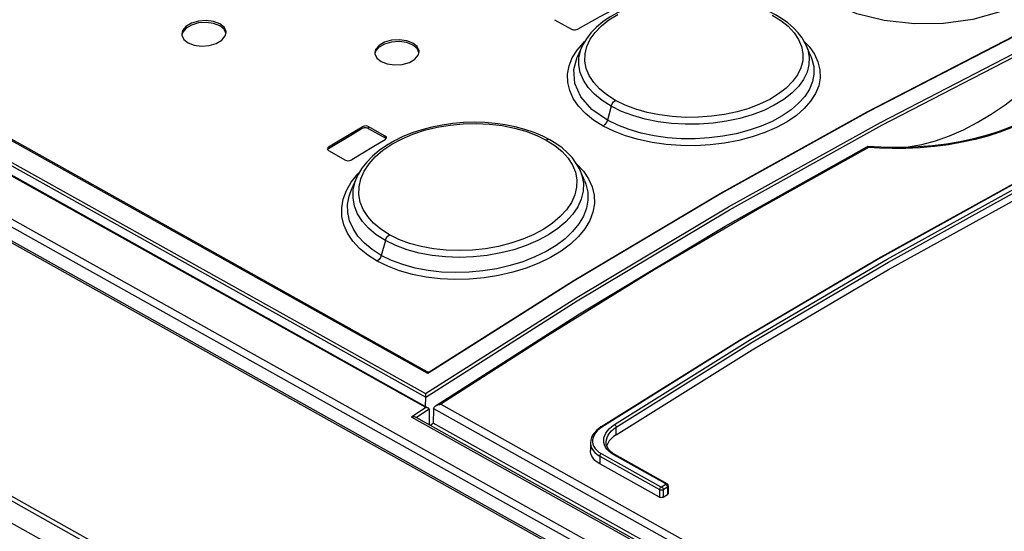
# Model space of a CAD drawing. Extents: x 0 to 420, y 0 to 297.
# Tile 24 of 37: x 349.13 to 358.02, y 133.65 to 138.27. Entities that reach past the tile are written whole.
import ezdxf

# ---------------------------------------------------------------- set-up
doc = ezdxf.new("R2010")
doc.units = 0
doc.header["$LTSCALE"] = 23.1
doc.layers.get('0').update_dxf_attribs({"linetype": 'CONTINUOUS'})

msp = doc.modelspace()

# ---------------------------------------------------------------- linework, layer by layer
at = {"color": 7, "linetype": 'CONTINUOUS'}
for p, q in [((352.8136, 135.0741), (334.7978, 145.1423)), ((352.817, 134.7618), (334.5472, 144.972)), ((334.096, 144.6312), (382.374, 117.6508)), ((353.9565, 138.2692), (354.1096, 138.1837)), ((350.5911, 138.1388), (350.5916, 138.1298)), ((350.9835, 138.122), (350.9911, 138.1534)), ((354.2068, 138.0295), (354.1621, 137.9306)), ((354.2068, 138.0295), (354.2069, 138.0297)), ((356.2715, 137.94), (356.2298, 138.036)), ((356.2299, 138.036), (356.2299, 138.0359)), ((352.3343, 137.9694), (352.3348, 137.9606)), ((352.7268, 137.9489), (352.7343, 137.9797)), ((356.2715, 137.94), (356.2716, 137.9399)), ((352.4283, 137.2182), (352.2753, 137.3038)), ((352.2751, 137.2869), (352.4282, 137.2013)), ((352.4358, 137.1938), (352.4282, 137.2013)), ((352.4381, 137.1962), (352.4396, 137.2025)), ((352.4274, 137.1855), (352.4381, 137.1962)), ((356.7821, 137.125), (356.7829, 137.1252)), ((356.7837, 137.1252), (356.7829, 137.1252)), ((356.9027, 137.1175), (356.7838, 137.1252)), ((357.1044, 137.1153), (357.1522, 137.12)), ((351.9047, 137.1026), (351.9058, 137.097)), ((351.9058, 137.097), (351.9159, 137.0867)), ((351.9167, 137.1029), (351.9083, 137.0943)), ((351.9159, 137.0867), (352.069, 137.0012)), ((352.172, 136.8462), (352.1256, 136.7435)), ((354.2283, 136.8159), (354.1889, 136.9067)), ((354.1889, 136.9067), (354.189, 136.9066)), ((352.1256, 136.7435), (352.1256, 136.7436)), ((352.7934, 134.7751), (352.794, 134.8586)), ((352.794, 134.8586), (352.7939, 134.8607)), ((352.825, 134.7499), (352.824, 134.6122)), ((352.825, 134.7499), (352.8249, 134.7519)), ((352.8637, 134.7521), (352.8627, 134.6245)), ((382.569, 117.9891), (352.7082, 134.677)), ((352.8349, 134.6061), (352.8627, 134.6245)), ((382.5758, 118.0192), (352.8627, 134.6245)), ((354.2813, 134.4482), (354.2808, 134.3789)), ((354.4373, 134.4431), (354.4283, 134.4221)), ((354.4506, 134.4642), (354.4373, 134.4431)), ((354.5026, 134.3414), (354.4808, 134.3552)), ((354.973, 134.0785), (354.5026, 134.3414)), ((354.9053, 133.9557), (354.3653, 134.2574)), ((354.9844, 134.0592), (354.9839, 133.9927)), ((354.9392, 133.9576), (354.9766, 133.9818))]:
    msp.add_line(p, q, dxfattribs=at)
at = {"color": 9, "linetype": 'CONTINUOUS'}
for p, q in [((334.6379, 145.0376), (352.7928, 134.8917)), ((352.7951, 134.7661), (334.5358, 144.9704)), ((334.6252, 145.0144), (352.7939, 134.8607)), ((335.0886, 144.9942), (352.8051, 135.0933)), ((382.5386, 117.7559), (334.1909, 144.7752)), ((382.5071, 117.6995), (334.1595, 144.7188)), ((334.0695, 144.6284), (382.3476, 117.648)), ((332.1041, 143.4375), (380.3821, 116.4571)), ((332.0793, 143.4094), (380.3573, 116.4289)), ((331.9647, 143.2736), (380.2775, 116.2737)), ((354.4688, 137.4876), (354.4345, 137.3621)), ((352.2186, 137.2852), (352.2187, 137.3021)), ((352.2753, 137.3038), (352.2751, 137.2869)), ((352.4282, 137.2013), (352.4283, 137.2182)), ((351.9169, 137.1198), (351.9167, 137.1029)), ((357.2583, 137.1127), (357.1296, 137.1069)), ((352.4298, 136.275), (352.3931, 136.141)), ((352.8051, 135.0933), (352.7951, 135.0838)), ((352.7951, 134.7661), (352.6658, 134.6805)), ((352.8249, 134.7519), (352.71, 134.6759)), ((352.864, 134.7571), (382.5766, 118.1521)), ((352.9304, 134.7959), (382.5739, 118.2295)), ((382.5668, 117.9702), (352.6658, 134.6805)), ((354.3851, 134.5899), (354.3623, 134.5735)), ((354.5137, 134.5212), (354.5142, 134.5891)), ((354.3658, 134.3274), (354.3653, 134.2574)), ((354.3658, 134.3274), (354.9058, 134.0256)), ((354.3786, 134.3507), (354.9186, 134.0489)), ((354.9618, 134.0769), (354.4914, 134.3398)), ((354.9058, 134.0256), (354.9053, 133.9557)), ((354.9243, 134.0492), (354.9617, 134.0735)), ((354.9397, 134.0255), (354.9392, 133.9576)), ((354.9397, 134.0255), (354.9771, 134.0498)), ((354.9617, 134.0735), (354.9653, 134.071)), ((354.9745, 134.0588), (354.9762, 134.0542)), ((354.9762, 134.0542), (354.9771, 134.0498)), ((354.9771, 134.0498), (354.9766, 133.9818))]:
    msp.add_line(p, q, dxfattribs=at)
for points in [[(352.7928, 134.8917), (354.1582, 135.7612), (355.5277, 136.5783), (356.8997, 137.3419), (358.2722, 138.051), (359.6434, 138.7047), (361.0117, 139.3021), (362.3751, 139.8424)], [(352.794, 134.8586), (354.1629, 135.7309), (355.5361, 136.5505), (356.9117, 137.3163), (358.2878, 138.0273), (359.6627, 138.6825), (361.0346, 139.2811), (362.4016, 139.8224)], [(362.0924, 139.8659), (360.7719, 139.3378), (359.447, 138.7563), (358.1193, 138.122), (356.7905, 137.4358), (355.4621, 136.6984), (354.136, 135.9109), (352.8136, 135.0741)], [(363.1499, 139.1166), (361.902, 138.609), (360.6504, 138.0541), (359.3966, 137.4523), (358.1417, 136.8042), (356.8873, 136.1106), (355.6347, 135.3722), (354.3851, 134.5899)], [(354.4988, 134.6129), (355.7279, 135.3802), (356.96, 136.1049), (358.1938, 136.7864), (359.428, 137.4238), (360.6613, 138.0165), (361.8923, 138.5638), (363.1198, 139.0653)], [(354.5142, 134.5891), (355.7429, 135.3561), (356.9745, 136.0806), (358.2079, 136.7619), (359.4416, 137.399), (360.6744, 137.9915), (361.905, 138.5386), (363.1321, 139.0399)], [(358.2952, 139.0647), (358.3497, 139.0074), (358.4097, 138.8893), (358.4224, 138.7731), (358.3815, 138.6422), (358.2871, 138.5236), (358.1472, 138.4214), (357.969, 138.3379), (357.7359, 138.2715), (357.4707, 138.2339), (357.2078, 138.2306), (356.9348, 138.2611), (356.6878, 138.3236), (356.4627, 138.4215)], [(354.5077, 137.5407), (354.4306, 137.5895), (354.3648, 137.6435), (354.3108, 137.7024), (354.2703, 137.7644), (354.2437, 137.8287), (354.2311, 137.895), (354.233, 137.9614), (354.2492, 138.0272), (354.2799, 138.0922), (354.3242, 138.1547), (354.3804, 138.2126), (354.449, 138.2666), (354.5301, 138.3164)], [(355.9234, 138.3114), (356.0006, 138.2628), (356.0665, 138.2093), (356.1204, 138.1515), (356.161, 138.0907), (356.1876, 138.0278), (356.2001, 137.9631), (356.1981, 137.8984)], [(358.6719, 138.1006), (358.6838, 138.0497), (358.6904, 137.9913), (358.6891, 137.9276), (358.6782, 137.8608), (358.6568, 137.7932), (358.6253, 137.7271), (358.5846, 137.6635), (358.535, 137.6023), (358.4766, 137.5437), (358.4096, 137.4876), (358.3346, 137.4345), (358.2519, 137.3847), (358.162, 137.3383), (358.0654, 137.2957), (357.9624, 137.2571), (357.8537, 137.2226), (357.7398, 137.1926), (357.6212, 137.1671), (357.4979, 137.1463), (357.3703, 137.1304), (357.2406, 137.1199), (357.2193, 137.1187)], [(358.7046, 138.1031), (358.715, 138.05), (358.7198, 137.99), (358.7164, 137.9251), (358.7034, 137.8575), (358.6801, 137.7895), (358.647, 137.7233), (358.605, 137.6596), (358.5543, 137.5984), (358.495, 137.5397), (358.4274, 137.4836), (358.3519, 137.4305), (358.2689, 137.3806), (358.1788, 137.3342), (358.0821, 137.2914), (357.9792, 137.2526), (357.8707, 137.2179), (357.757, 137.1875), (357.6386, 137.1616), (357.5156, 137.1404), (357.3883, 137.124), (357.2583, 137.1127)], [(354.1609, 137.9942), (354.2188, 138.0615), (354.2293, 138.0708)], [(354.4688, 137.4876), (354.3866, 137.5397), (354.3172, 137.5967), (354.2607, 137.6582), (354.2177, 137.7237), (354.1895, 137.792), (354.1762, 137.8617), (354.1781, 137.9316), (354.1952, 138.0009), (354.2068, 138.0295)], [(356.2112, 138.0719), (356.2558, 138.0259), (356.3036, 137.9584), (356.3364, 137.8884), (356.3539, 137.8171), (356.3561, 137.7451), (356.3428, 137.6733), (356.3139, 137.6022), (356.2701, 137.5331), (356.2123, 137.4672), (356.141, 137.4054), (356.0571, 137.3481), (355.9615, 137.296), (355.8558, 137.25), (355.7417, 137.2109), (355.6205, 137.1791), (355.4935, 137.1549), (355.3625, 137.1388), (355.2295, 137.1312), (355.0967, 137.1321), (354.9656, 137.1416), (354.8379, 137.1595), (354.715, 137.1858), (354.599, 137.2199), (354.4921, 137.2612), (354.3957, 137.309)], [(356.2299, 138.0359), (356.2435, 137.999), (356.2567, 137.931), (356.2547, 137.8628), (356.2375, 137.7951), (356.2054, 137.7287), (356.1591, 137.6647), (356.0993, 137.6042), (356.0266, 137.5477), (355.9416, 137.4959), (355.8459, 137.4496), (355.7415, 137.4099), (355.6295, 137.3773), (355.5115, 137.352), (355.3888, 137.3345), (355.2635, 137.3252), (355.138, 137.3243), (355.0139, 137.3316), (354.8924, 137.3472), (354.7755, 137.371), (354.6649, 137.4026), (354.5623, 137.4415), (354.4688, 137.4876)], [(354.3957, 137.309), (354.3099, 137.3631), (354.2357, 137.423), (354.1743, 137.4879), (354.1268, 137.5569), (354.0942, 137.6288), (354.0768, 137.7024), (354.0748, 137.7768), (354.0885, 137.851), (354.1173, 137.9238), (354.1609, 137.9942)], [(354.4345, 137.3621), (354.2953, 137.4589), (354.1943, 137.5728), (354.1397, 137.6942), (354.1308, 137.8189), (354.1621, 137.9306)], [(356.2716, 137.9399), (356.2818, 137.9137), (356.2979, 137.8458), (356.2994, 137.7775), (356.2862, 137.7095), (356.2585, 137.6421), (356.2166, 137.5766), (356.1615, 137.5141), (356.0935, 137.4552), (356.0133, 137.4007), (355.9223, 137.3511), (355.822, 137.3073), (355.7137, 137.2701), (355.5987, 137.2398), (355.4781, 137.2167), (355.3538, 137.2013), (355.2278, 137.1938), (355.1018, 137.1945), (354.9777, 137.2032), (354.8568, 137.2199), (354.7407, 137.2444), (354.6306, 137.2765), (354.5281, 137.3158), (354.4345, 137.3621)], [(356.1981, 137.8984), (356.1818, 137.8344), (356.151, 137.7709), (356.1065, 137.7096), (356.0496, 137.6522), (355.981, 137.599), (355.9004, 137.5499), (355.8097, 137.506), (355.7114, 137.4686), (355.6053, 137.4375), (355.4925, 137.4133), (355.3756, 137.3966), (355.2576, 137.3878), (355.1389, 137.3868), (355.0208, 137.3938), (354.9058, 137.4087), (354.7953, 137.4312), (354.6905, 137.4613), (354.5942, 137.498), (354.5077, 137.5407)], [(354.4688, 137.4876), (354.4776, 137.5088), (354.4911, 137.5274), (354.5077, 137.5407)], [(352.4665, 136.3269), (352.3895, 136.3759), (352.3238, 136.4306), (352.27, 136.4908), (352.2295, 136.5547), (352.2028, 136.6215), (352.1901, 136.691), (352.1918, 136.7609), (352.2079, 136.8308), (352.2385, 136.9004), (352.2828, 136.9676), (352.3389, 137.0304), (352.4078, 137.0896), (352.4892, 137.1447), (352.58, 137.1937), (352.6783, 137.2355), (352.7841, 137.2704), (352.8971, 137.298), (353.0141, 137.3176), (353.1318, 137.3288), (353.2506, 137.3316), (353.3688, 137.326), (353.4839, 137.3123), (353.5946, 137.2905), (353.6994, 137.261), (353.796, 137.2245), (353.8825, 137.1819)], [(354.4345, 137.3621), (354.4258, 137.341), (354.4123, 137.3224), (354.3957, 137.309)], [(356.7929, 137.116), (355.8252, 136.5757), (354.8585, 136.0087), (353.8933, 135.4153), (352.9304, 134.7959)], [(353.9139, 137.185), (353.9008, 137.1878), (353.8825, 137.1819)], [(353.8825, 137.1819), (353.9597, 137.1329), (354.0255, 137.0786), (354.0793, 137.0194), (354.1198, 136.9567), (354.1465, 136.8912), (354.159, 136.8234), (354.1571, 136.7552)], [(357.1296, 137.1069), (357.0065, 137.1062), (356.893, 137.1096), (356.7929, 137.116)], [(354.1585, 136.9635), (354.2174, 136.9011), (354.2651, 136.8314), (354.2979, 136.7586), (354.3154, 136.6838), (354.3175, 136.608), (354.3041, 136.5318), (354.2752, 136.4559), (354.2313, 136.3818), (354.1735, 136.3106), (354.102, 136.243), (354.0175, 136.1799), (353.9216, 136.122), (353.8159, 136.0704), (353.7016, 136.0257), (353.5797, 135.9885), (353.4519, 135.9592), (353.3208, 135.9385), (353.1884, 135.9267), (353.056, 135.9238), (352.925, 135.93), (352.7971, 135.9452), (352.6743, 135.9693), (352.5587, 136.0018), (352.4522, 136.0421), (352.3566, 136.0893)], [(352.1214, 136.8033), (352.1796, 136.8765), (352.1978, 136.8939)], [(352.4298, 136.275), (352.3477, 136.3273), (352.2785, 136.385), (352.222, 136.448), (352.1791, 136.5155), (352.1507, 136.5863), (352.1374, 136.659), (352.1391, 136.7325), (352.1561, 136.8058), (352.1719, 136.8461)], [(354.189, 136.9066), (354.2047, 136.8634), (354.2178, 136.7922), (354.2158, 136.7204), (354.1986, 136.6486), (354.1664, 136.5778), (354.1199, 136.509), (354.0598, 136.4435), (353.9867, 136.3819), (353.9016, 136.325), (353.8059, 136.2738), (353.7016, 136.2292), (353.5899, 136.1919), (353.4719, 136.1621), (353.3491, 136.1402), (353.2236, 136.1269), (353.0979, 136.1224), (352.9738, 136.1267), (352.8525, 136.1397), (352.7358, 136.1614), (352.6255, 136.1914), (352.5232, 136.2293), (352.4298, 136.275)], [(352.3566, 136.0893), (352.2712, 136.1432), (352.1973, 136.2038), (352.136, 136.27), (352.0884, 136.3409), (352.0556, 136.4156), (352.0379, 136.4927), (352.0357, 136.571), (352.049, 136.6495), (352.0777, 136.7272), (352.1214, 136.8033)], [(354.2284, 136.8158), (354.241, 136.7828), (354.2571, 136.7116), (354.2586, 136.6394), (354.2455, 136.567), (354.2177, 136.4948), (354.1758, 136.4241), (354.1205, 136.3561), (354.0523, 136.2915), (353.9718, 136.2311), (353.8804, 136.1757), (353.7799, 136.1263), (353.6716, 136.0837), (353.5564, 136.0481), (353.4356, 136.0199), (353.3112, 135.9997), (353.1853, 135.988), (353.0596, 135.9849), (352.9356, 135.9902), (352.8147, 136.0041), (352.6985, 136.0265), (352.5884, 136.057), (352.4862, 136.0953), (352.3931, 136.141)], [(354.1571, 136.7552), (354.1409, 136.6873), (354.1103, 136.6194), (354.0658, 136.5533), (354.0089, 136.491), (353.9402, 136.4328), (353.8594, 136.3784), (353.769, 136.3295), (353.6704, 136.2869), (353.564, 136.2509), (353.4511, 136.222), (353.3339, 136.2009), (353.2158, 136.1881), (353.0972, 136.1836), (352.979, 136.1875), (352.8641, 136.1997), (352.7536, 136.2202), (352.6489, 136.2488), (352.5527, 136.2846), (352.4665, 136.3269)], [(352.3931, 136.141), (352.3103, 136.1936), (352.24, 136.2517), (352.1822, 136.3147), (352.1376, 136.3822), (352.1067, 136.4532), (352.0903, 136.5268), (352.0884, 136.6016), (352.1014, 136.6768), (352.1256, 136.7435)], [(352.4298, 136.275), (352.438, 136.2953), (352.4508, 136.3134), (352.4665, 136.3269)], [(352.3931, 136.141), (352.3849, 136.1208), (352.3722, 136.1027), (352.3566, 136.0893)], [(352.8051, 135.0933), (352.8227, 135.088), (352.825, 135.0881)], [(354.3623, 134.5735), (354.3426, 134.5556), (354.3263, 134.5366), (354.3138, 134.5168), (354.3052, 134.4965), (354.3006, 134.4759), (354.3001, 134.4554), (354.3037, 134.4354), (354.3113, 134.416), (354.3228, 134.3975), (354.3381, 134.3803), (354.3568, 134.3646), (354.3786, 134.3507)], [(354.3851, 134.5899), (354.3816, 134.5914), (354.3784, 134.5917), (354.3758, 134.5908)], [(354.4914, 134.3398), (354.4682, 134.3545), (354.4479, 134.3709), (354.431, 134.389), (354.4177, 134.4083), (354.4083, 134.4285), (354.4028, 134.4495), (354.4013, 134.4711), (354.4038, 134.4929), (354.4104, 134.5146), (354.4209, 134.536), (354.4352, 134.5569), (354.4532, 134.5769), (354.4746, 134.5956), (354.4988, 134.6129)], [(354.4228, 134.4532), (354.4252, 134.4755), (354.4313, 134.496), (354.4411, 134.5163), (354.4546, 134.536), (354.4714, 134.5549), (354.4914, 134.5727), (354.5142, 134.5891)], [(354.4988, 134.6129), (354.5025, 134.6103), (354.506, 134.6068), (354.5091, 134.6027), (354.5116, 134.5981), (354.5133, 134.5935), (354.5142, 134.5891)], [(354.2813, 134.4482), (354.2816, 134.4391), (354.2855, 134.4178), (354.2937, 134.3971)], [(354.2937, 134.3971), (354.306, 134.3774), (354.3224, 134.3591), (354.3424, 134.3423), (354.3658, 134.3274)], [(354.3786, 134.3507), (354.3752, 134.348), (354.3721, 134.3445), (354.3695, 134.3405), (354.3675, 134.3361), (354.3662, 134.3316), (354.3658, 134.3274)], [(354.4914, 134.3398), (354.4948, 134.3416), (354.4982, 134.3423), (354.5012, 134.342), (354.5026, 134.3414)], [(354.9186, 134.0489), (354.9152, 134.0462), (354.9121, 134.0427), (354.9095, 134.0387), (354.9075, 134.0343), (354.9062, 134.0299), (354.9058, 134.0256)], [(354.9058, 134.0256), (354.9087, 134.0242), (354.9124, 134.023), (354.9168, 134.0221), (354.922, 134.0217), (354.9279, 134.022), (354.9341, 134.0233), (354.9397, 134.0255)], [(354.9186, 134.0489), (354.9191, 134.0487), (354.9197, 134.0485), (354.9204, 134.0484), (354.9213, 134.0483), (354.9223, 134.0485), (354.9233, 134.0487), (354.9243, 134.0492)], [(354.9243, 134.0492), (354.9279, 134.0467), (354.9314, 134.0432), (354.9346, 134.0391), (354.9371, 134.0345), (354.9389, 134.0299), (354.9397, 134.0255)], [(354.9617, 134.0735), (354.9621, 134.0738), (354.9625, 134.0742), (354.9627, 134.0747), (354.9629, 134.0752), (354.9628, 134.0758), (354.9624, 134.0764), (354.9618, 134.0769)], [(354.9618, 134.0769), (354.9652, 134.0787), (354.9685, 134.0794), (354.9716, 134.0791), (354.973, 134.0785)], [(354.9653, 134.071), (354.9688, 134.0675), (354.972, 134.0634), (354.9745, 134.0588)], [(354.9771, 134.0498), (354.9797, 134.0514), (354.9819, 134.0534), (354.9836, 134.0559), (354.9844, 134.0588), (354.9844, 134.0592)]]:
    msp.add_lwpolyline(points, dxfattribs=at)
at = {"color": 7, "linetype": 'CONTINUOUS'}
for points in [[(352.8079, 135.0773), (354.1256, 135.9111), (355.4521, 136.6989), (356.7804, 137.4363), (358.1092, 138.1225), (359.4369, 138.7568), (360.7622, 139.3385)], [(354.3758, 134.5908), (355.6257, 135.3733), (356.8784, 136.1117), (358.1326, 136.8052), (359.3872, 137.4531), (360.6409, 138.0549), (361.8926, 138.6099), (363.141, 139.1176)], [(354.5137, 134.5212), (355.7426, 135.2886), (356.9744, 136.0133), (358.2074, 136.6944), (359.441, 137.3315), (360.6735, 137.9237), (361.9042, 138.4708), (363.1316, 138.972)], [(355.9526, 138.3133), (355.8881, 138.3465), (355.8086, 138.3804), (355.7245, 138.4096), (355.6365, 138.434), (355.545, 138.4536), (355.4507, 138.4683), (355.3543, 138.4779), (355.2568, 138.4824), (355.1587, 138.4818), (355.061, 138.4758), (354.9646, 138.4646), (354.8704, 138.4484), (354.7792, 138.4271), (354.6917, 138.4009), (354.6087, 138.3698), (354.5309, 138.3341), (354.4588, 138.294), (354.3932, 138.2498), (354.3351, 138.2018), (354.2854, 138.1507), (354.2445, 138.0972), (354.2127, 138.0421), (354.2069, 138.0297)], [(354.4678, 138.3481), (354.3673, 138.2937), (354.1662, 138.1839)], [(356.2299, 138.0359), (356.2207, 138.0556), (356.1924, 138.1042), (356.1568, 138.1512), (356.1141, 138.1964), (356.0643, 138.2396), (356.0074, 138.2803), (355.9526, 138.3133)], [(350.9348, 138.2319), (350.8788, 138.2533), (350.8124, 138.2619), (350.743, 138.2566), (350.6794, 138.2379), (350.629, 138.2078), (350.5986, 138.1703), (350.5911, 138.1388)], [(350.9347, 138.215), (350.8789, 138.2363), (350.812, 138.245), (350.7433, 138.2398), (350.6795, 138.2211), (350.6292, 138.1912), (350.5986, 138.1537), (350.5948, 138.1379)], [(350.9896, 138.1472), (350.9735, 138.1834), (350.9347, 138.215)], [(350.9911, 138.1534), (350.9906, 138.1623), (350.9737, 138.2002), (350.9348, 138.2319)], [(354.1096, 138.1837), (354.1274, 138.178), (354.148, 138.1781), (354.1662, 138.1839)], [(350.5916, 138.1298), (350.6084, 138.0917), (350.6473, 138.0599)], [(350.6473, 138.0599), (350.7033, 138.0386), (350.7696, 138.0302), (350.839, 138.0357), (350.9028, 138.0545), (350.9531, 138.0846), (350.9835, 138.122)], [(352.678, 138.0574), (352.622, 138.079), (352.5556, 138.0881), (352.4862, 138.0836), (352.4225, 138.0658), (352.3722, 138.0368), (352.3419, 138.0003), (352.3343, 137.9694)], [(352.6779, 138.0405), (352.6221, 138.062), (352.5551, 138.0712), (352.4864, 138.0667), (352.4227, 138.049), (352.3724, 138.0201), (352.3419, 137.9837), (352.3381, 137.9684)], [(352.7327, 137.9734), (352.7164, 138.0095), (352.6779, 138.0405)], [(352.7343, 137.9797), (352.7338, 137.9884), (352.717, 138.0259), (352.678, 138.0574)], [(357.1522, 137.12), (357.2739, 137.1425), (357.3975, 137.176), (357.5227, 137.2204), (357.649, 137.2754), (357.775, 137.3405), (357.9015, 137.416), (358.0268, 137.501), (358.1509, 137.5954), (358.2731, 137.6989), (358.3925, 137.8105), (358.5089, 137.93), (358.6302, 138.0666)], [(352.3348, 137.9606), (352.3517, 137.923), (352.3906, 137.8913)], [(352.3906, 137.8913), (352.4466, 137.8698), (352.513, 137.8609), (352.5824, 137.8656), (352.6461, 137.8835), (352.6964, 137.9126), (352.7268, 137.9489)], [(351.9169, 137.1198), (352.1181, 137.2416), (352.2187, 137.3021)], [(353.9139, 137.185), (353.8503, 137.2176), (353.7719, 137.2506), (353.689, 137.2786), (353.6024, 137.3016), (353.5127, 137.3196), (353.4206, 137.3324), (353.3266, 137.34), (353.2312, 137.3426), (353.1349, 137.3398), (353.0384, 137.3317), (352.9429, 137.3181), (352.8493, 137.2994), (352.7584, 137.2757), (352.6712, 137.2469), (352.5884, 137.2135), (352.5107, 137.1755), (352.4384, 137.1332), (352.3722, 137.0869), (352.313, 137.037), (352.2616, 136.9839), (352.2185, 136.9283), (352.1841, 136.8711), (352.172, 136.8462)], [(352.2751, 137.2869), (352.2574, 137.2923), (352.2367, 137.2917), (352.2186, 137.2852)], [(352.2753, 137.3038), (352.2574, 137.3093), (352.2368, 137.3087), (352.2187, 137.3021)], [(352.2186, 137.2852), (352.1179, 137.2247), (351.9167, 137.1029)], [(352.4396, 137.2025), (352.4384, 137.2081), (352.4283, 137.2182)], [(351.9169, 137.1198), (351.9061, 137.1088), (351.9047, 137.1026)], [(352.4274, 137.1855), (352.3268, 137.125), (352.1256, 137.0031)], [(352.8817, 134.7814), (354.1831, 135.613), (355.4988, 136.4031), (356.7821, 137.125)], [(354.189, 136.9066), (354.1821, 136.9215), (354.1539, 136.9718), (354.1182, 137.0203), (354.0754, 137.0667), (354.0255, 137.1107), (353.9686, 137.1519), (353.9139, 137.185)], [(356.7929, 137.116), (356.7893, 137.1213), (356.7859, 137.1244), (356.7837, 137.1252)], [(357.2192, 137.1187), (357.1666, 137.1163), (357.0351, 137.1142), (356.9027, 137.1175)], [(352.069, 137.0012), (352.087, 136.9957), (352.1073, 136.9964), (352.1256, 137.0031)], [(352.7928, 134.8917), (352.7928, 134.8889), (352.7928, 134.8856), (352.7929, 134.882), (352.793, 134.8781), (352.7931, 134.8739), (352.7933, 134.8695), (352.7936, 134.8651), (352.7939, 134.8607)], [(352.817, 134.7618), (352.8154, 134.7627), (352.8116, 134.7642), (352.8075, 134.7652), (352.8034, 134.7659), (352.7992, 134.7662), (352.7951, 134.7661)], [(352.8217, 134.7583), (352.8188, 134.7607), (352.817, 134.7618)], [(352.8249, 134.7519), (352.8239, 134.7553), (352.8217, 134.7583)], [(352.864, 134.7571), (352.8638, 134.7555), (352.8637, 134.7538), (352.8637, 134.7521)], [(352.864, 134.7571), (352.866, 134.7643), (352.8699, 134.7707), (352.8751, 134.7764), (352.8817, 134.7814)], [(352.8817, 134.7814), (352.8887, 134.7854), (352.8964, 134.7889), (352.9046, 134.7916), (352.9131, 134.7937), (352.9218, 134.7951), (352.9304, 134.7959)], [(352.7083, 134.6769), (352.7069, 134.6776), (352.7028, 134.6793), (352.6976, 134.6807), (352.6912, 134.6817), (352.6838, 134.6822), (352.6753, 134.6819), (352.6658, 134.6805)], [(354.3758, 134.5908), (354.3594, 134.5795), (354.3363, 134.5601), (354.3168, 134.5392), (354.3015, 134.5172), (354.2904, 134.4945), (354.2837, 134.4716), (354.2813, 134.4482)], [(354.4808, 134.3552), (354.4602, 134.3724), (354.4438, 134.3912), (354.432, 134.4112), (354.4249, 134.4323), (354.4228, 134.4532)], [(354.5137, 134.5212), (354.4891, 134.5036), (354.468, 134.4845), (354.4506, 134.4642)], [(354.3653, 134.2574), (354.3418, 134.2724), (354.3217, 134.2893), (354.3054, 134.3077), (354.2931, 134.3274), (354.285, 134.3482), (354.2811, 134.3698), (354.2808, 134.3789)], [(354.9844, 134.0593), (354.9843, 134.0619), (354.983, 134.0669), (354.9807, 134.0715), (354.9772, 134.0755), (354.973, 134.0785)], [(354.9392, 133.9576), (354.935, 133.9553), (354.9301, 133.9536), (354.9248, 133.9526), (354.9193, 133.9523), (354.9141, 133.9527), (354.9094, 133.9539), (354.9053, 133.9557)], [(354.9839, 133.9927), (354.9837, 133.9909), (354.9824, 133.9876), (354.98, 133.9846), (354.9766, 133.9818)]]:
    msp.add_lwpolyline(points, dxfattribs=at)

doc.saveas('drawing.dxf')
